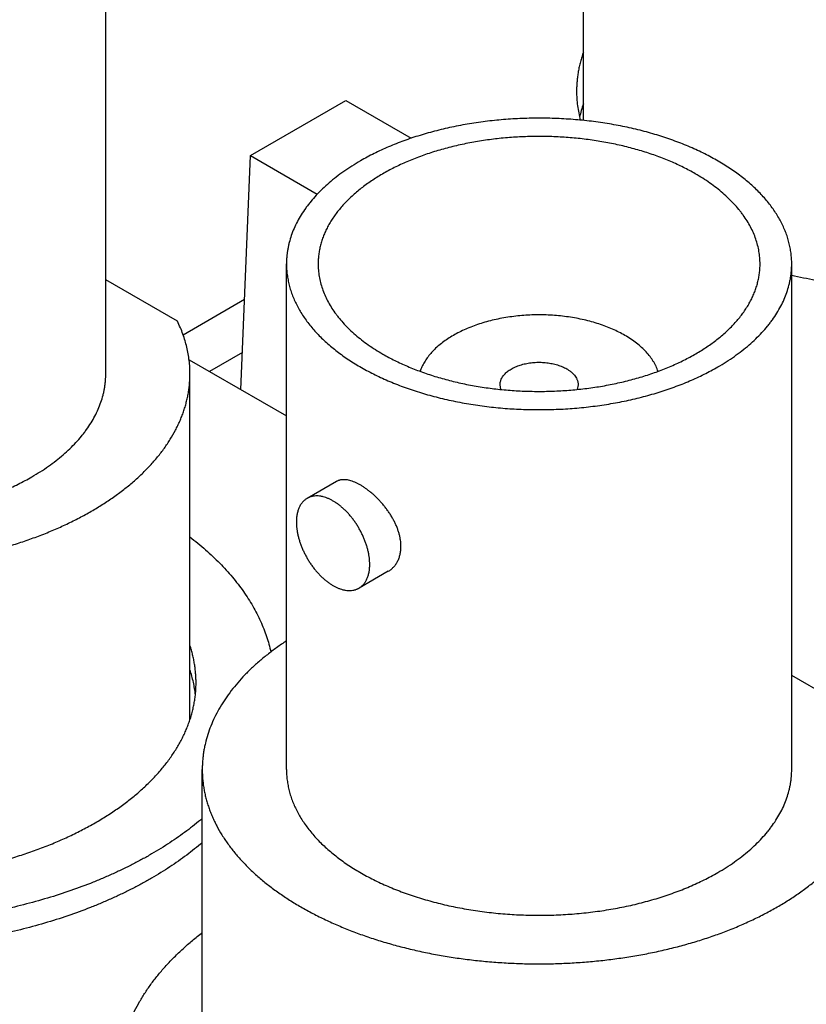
# Model space of a CAD drawing. Header units: inches. Extents: x 0 to 34, y 0 to 22.
# Tile 39 of 80: x 27.782 to 28.074, y 19.139 to 19.504. Entities that reach past the tile are written whole.
import ezdxf

# ---------------------------------------------------------------- set-up
doc = ezdxf.new("R2010")
doc.units = ezdxf.units.IN
doc.header["$LTSCALE"] = 1.87
doc.header["$MEASUREMENT"] = 0
doc.layers.get('0').update_dxf_attribs({"linetype": 'CONTINUOUS'})

msp = doc.modelspace()

# ---------------------------------------------------------------- linework, layer by layer
at = {"color": 7, "linetype": 'CONTINUOUS'}
for p, q in [((27.9910787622, 19.466859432), (27.9910787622, 19.6013931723)), ((27.8138489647, 19.3727594), (27.8138489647, 19.5605475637)), ((27.8675306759, 19.4538062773), (27.9028860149, 19.4742200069)), ((27.9028860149, 19.4742200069), (27.9271266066, 19.4602237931)), ((27.8640271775, 19.3668329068), (27.8675306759, 19.4538062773)), ((27.8675306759, 19.4538062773), (27.8923483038, 19.4394768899)), ((27.8809074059, 19.2257805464), (27.8809074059, 19.4135687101)), ((28.0684074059, 19.2257805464), (28.0684074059, 19.4135687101)), ((27.8404402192, 19.3922797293), (27.8138489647, 19.4076331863)), ((27.8653757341, 19.4003104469), (27.8425872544, 19.3871526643)), ((27.8645844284, 19.3806665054), (27.852326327, 19.3735888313)), ((27.8447741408, 19.3779493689), (27.8809074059, 19.3570864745)), ((27.8450989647, 19.2442899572), (27.8450989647, 19.3727594)), ((27.9604682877, 19.3669385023), (27.9601574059, 19.3686628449)), ((27.9891574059, 19.3686628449), (27.9888466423, 19.3669388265)), ((27.8994432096, 19.332766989), (27.8885760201, 19.32649241)), ((27.9186941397, 19.299425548), (27.9078269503, 19.293150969)), ((28.0949986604, 19.2453008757), (28.0684074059, 19.2606543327)), ((27.8496574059, 19.1144558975), (27.8496574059, 19.2257805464))]:
    msp.add_line(p, q, dxfattribs=at)
msp.add_arc((28.0345029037, 19.457871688), 0.0459897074, 160.7751907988, 167.1506418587, dxfattribs=at)
for points, knots in [([(27.9910778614, 19.492202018), (27.990871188, 19.491608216), (27.9904829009, 19.4904170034), (27.9899752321, 19.4886147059), (27.9895451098, 19.486805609), (27.9891928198, 19.4849908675), (27.9889185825, 19.4831715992), (27.9887225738, 19.4813489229), (27.9886049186, 19.4795240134), (27.9885787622, 19.4783063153), (27.9885787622, 19.4776979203)], [0, 0, 0, 0, 0.1275660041, 0.2541214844, 0.3797996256, 0.5047385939, 0.6290808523, 0.7529723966, 0.8765619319, 1, 1, 1, 1]), ([(27.9885787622, 19.4776979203), (27.9885787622, 19.4768006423), (27.9886357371, 19.4750031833), (27.9888918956, 19.4723122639), (27.989318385, 19.4696286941), (27.9897140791, 19.4678550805), (27.98993935, 19.4669718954)], [0, 0, 0, 0, 0.2483591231, 0.4973798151, 0.7477148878, 1, 1, 1, 1]), ([(28.0684074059, 19.4135687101), (28.0684074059, 19.4142331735), (28.0683649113, 19.4155642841), (28.0681738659, 19.4175569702), (28.0678557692, 19.4195442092), (28.0674110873, 19.4215231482), (28.066840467, 19.4234910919), (28.0661447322, 19.4254453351), (28.0653248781, 19.4273832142), (28.0643820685, 19.4293020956), (28.0633176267, 19.4311993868), (28.0621330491, 19.4330725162), (28.0608299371, 19.434919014), (28.0589171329, 19.437367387), (28.0567894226, 19.439726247), (28.0544708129, 19.4419891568), (28.0526051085, 19.4436659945), (28.05063397, 19.4453018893), (28.0485599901, 19.4468947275), (28.0463859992, 19.4484423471), (28.0441149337, 19.4499426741), (28.0417498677, 19.4513936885), (28.0392939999, 19.4527934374), (28.0367506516, 19.4541400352), (28.0341232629, 19.4554316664), (28.031415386, 19.4566665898), (28.0286306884, 19.4578431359), (28.0257729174, 19.4589597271), (28.0218452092, 19.4603755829), (28.0167762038, 19.4619830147), (28.0105050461, 19.4636381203), (28.0040403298, 19.4650228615), (27.9974170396, 19.46612975), (27.9906708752, 19.4669528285), (27.9838382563, 19.4674876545), (27.9769560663, 19.467731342), (27.9700614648, 19.4676825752), (27.9631916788, 19.4673416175), (27.9563837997, 19.4667103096), (27.9496745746, 19.4657920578), (27.9431002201, 19.4645918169), (27.9366961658, 19.4631160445), (27.9304970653, 19.4613727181), (27.9254963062, 19.4596935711), (27.9216287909, 19.4582220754), (27.9188193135, 19.4570653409), (27.9160853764, 19.4558496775), (27.9125763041, 19.454167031), (27.9100224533, 19.4528007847), (27.9083661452, 19.4518444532)], [0, 0, 0, 0, 0.0106525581, 0.0213338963, 0.0320724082, 0.0428957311, 0.053830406, 0.0649015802, 0.0761327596, 0.0875456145, 0.0991598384, 0.1109930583, 0.1230607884, 0.1353764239, 0.160788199, 0.1739072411, 0.187307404, 0.2009922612, 0.2149636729, 0.2292218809, 0.2437656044, 0.2585921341, 0.2736974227, 0.2890761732, 0.3047219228, 0.3206271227, 0.3367832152, 0.3531807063, 0.3698092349, 0.4037113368, 0.4383945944, 0.4737512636, 0.5096654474, 0.5460147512, 0.5826718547, 0.6195060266, 0.6563845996, 0.693174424, 0.7297433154, 0.7659615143, 0.8017031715, 0.8368478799, 0.8712822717, 0.9049017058, 0.9213774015, 0.9376150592, 0.9536048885, 0.9693380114, 1, 1, 1, 1]), ([(28.032640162, 19.4470472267), (28.0311914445, 19.447883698), (28.0289576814, 19.4490787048), (28.0258883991, 19.4505504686), (28.0226758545, 19.451978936), (28.0184968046, 19.4536305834), (28.0132830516, 19.4553812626), (28.0078608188, 19.4569061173), (28.0022594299, 19.4581969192), (27.9965090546, 19.4592467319), (27.9906407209, 19.4600498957), (27.9846860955, 19.4606020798), (27.9786773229, 19.4609003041), (27.9726468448, 19.4609429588), (27.9666272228, 19.4607298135), (27.9606509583, 19.4602620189), (27.954750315, 19.4595421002), (27.9489571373, 19.4585739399), (27.9433026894, 19.4573627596), (27.9378174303, 19.4559150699), (27.9325310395, 19.4542386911), (27.9282843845, 19.4526471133), (27.9250131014, 19.4512649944), (27.9226446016, 19.4501848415), (27.920346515, 19.4490550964), (27.9181219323, 19.4478772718), (27.9159738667, 19.4466529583), (27.9139052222, 19.4453838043), (27.9119187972, 19.4440715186), (27.910017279, 19.4427178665), (27.9082032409, 19.441324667), (27.9064791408, 19.4398937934), (27.9048473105, 19.4384271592), (27.9033099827, 19.4369267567), (27.9018691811, 19.4353945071), (27.900098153, 19.433333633), (27.8985043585, 19.4311957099), (27.8971092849, 19.4289897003), (27.89617823, 19.4273301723), (27.8953535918, 19.4256517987), (27.8946364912, 19.4239567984), (27.8940279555, 19.4222474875), (27.8935288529, 19.4205261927), (27.8931399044, 19.4187952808), (27.8928616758, 19.417057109), (27.8926945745, 19.4153141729), (27.892657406, 19.4141498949), (27.892657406, 19.4135687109)], [0, 0, 0, 0, 0.0306621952, 0.0463954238, 0.0623853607, 0.0950959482, 0.1287156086, 0.1631502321, 0.1982951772, 0.234037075, 0.2702555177, 0.3068246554, 0.3436147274, 0.3804935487, 0.4173279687, 0.4539853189, 0.4903348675, 0.5262492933, 0.5616062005, 0.5962896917, 0.630192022, 0.6632153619, 0.6793715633, 0.6952768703, 0.7109227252, 0.7263015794, 0.7414069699, 0.7562335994, 0.7707774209, 0.7850357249, 0.7990072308, 0.8126921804, 0.8260924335, 0.839211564, 0.8520549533, 0.8646298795, 0.8890061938, 0.9008394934, 0.9124537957, 0.9238667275, 0.9350979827, 0.9461692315, 0.95710398, 0.9679273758, 0.97866596, 0.9893473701, 1, 1, 1, 1]), ([(27.9083661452, 19.4518444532), (27.9072949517, 19.4512259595), (27.9052050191, 19.4499600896), (27.902197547, 19.4479496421), (27.8993641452, 19.4458562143), (27.8967117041, 19.4436848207), (27.8942465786, 19.4414405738), (27.8919747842, 19.4391288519), (27.8902352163, 19.4371368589), (27.8889480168, 19.4355149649), (27.8877466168, 19.4338974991), (27.886371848, 19.4318436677), (27.8849237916, 19.4293178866), (27.8836919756, 19.4267532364), (27.8826796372, 19.4241560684), (27.8820187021, 19.4219616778), (27.8816039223, 19.4201993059), (27.8813499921, 19.418878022), (27.8811523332, 19.4175535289), (27.8810110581, 19.4162265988), (27.8809262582, 19.4148980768), (27.880907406, 19.4140116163), (27.880907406, 19.4135687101)], [0, 0, 0, 0, 0.0752301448, 0.1485533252, 0.2199472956, 0.2894073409, 0.3569477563, 0.4226033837, 0.4864310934, 0.517687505, 0.5485190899, 0.608956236, 0.6678804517, 0.7254470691, 0.7818361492, 0.8372508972, 0.8646678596, 0.8919266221, 0.9190576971, 0.946092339, 0.9730623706, 1, 1, 1, 1]), ([(28.0566574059, 19.4135687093), (28.056657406, 19.4143437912), (28.0565911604, 19.4158984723), (28.0562935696, 19.4182221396), (28.0557985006, 19.4205343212), (28.0551073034, 19.422829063), (28.0542218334, 19.4251007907), (28.0531444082, 19.4273439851), (28.0518778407, 19.4295532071), (28.0506753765, 19.4313496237), (28.0496245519, 19.4327643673), (28.0484986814, 19.4341829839), (28.0469771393, 19.4359253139), (28.0449900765, 19.4379473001), (28.0428339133, 19.439910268), (28.0405139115, 19.4418095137), (28.0380356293, 19.4436405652), (28.0354050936, 19.4453990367), (28.0335770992, 19.4465062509), (28.032640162, 19.4470472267)], [0, 0, 0, 0, 0.0538974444, 0.1080531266, 0.1627191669, 0.2181358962, 0.2745269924, 0.3320956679, 0.3910219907, 0.4514612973, 0.4822939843, 0.5135515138, 0.5773815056, 0.6430394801, 0.7105823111, 0.7800448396, 0.8514413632, 0.924767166, 1, 1, 1, 1]), ([(28.0684054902, 19.409420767), (28.0713094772, 19.4087447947), (28.0771943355, 19.4075195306), (28.0861513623, 19.4060705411), (28.0952675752, 19.4050020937), (28.1044943, 19.404319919), (28.11378259, 19.4040276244), (28.1230830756, 19.4041267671), (28.1323463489, 19.4046168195), (28.1415231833, 19.4054951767), (28.1505648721, 19.4067571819), (28.1594232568, 19.4083961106), (28.1666491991, 19.4100770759), (28.1722969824, 19.4116053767), (28.1764371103, 19.4128340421), (28.1804968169, 19.4141491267), (28.1844707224, 19.4155488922), (28.1883535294, 19.4170314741), (28.192140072, 19.4185949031), (28.195825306, 19.4202370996), (28.1994043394, 19.4219558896), (28.2028723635, 19.4237489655), (28.2051274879, 19.4250035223), (28.2062348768, 19.4256429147)], [0, 0, 0, 0, 0.0630906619, 0.127140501, 0.1919339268, 0.2572470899, 0.3228504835, 0.3885114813, 0.4539968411, 0.5190752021, 0.5835196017, 0.6471100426, 0.7096361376, 0.7404398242, 0.7709043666, 0.8010074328, 0.83072784, 0.860045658, 0.8889423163, 0.9174007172, 0.945405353, 0.9729424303, 1, 1, 1, 1]), ([(27.880907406, 19.4135687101), (27.880907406, 19.4129042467), (27.8809499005, 19.4115731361), (27.881140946, 19.40958045), (27.8814590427, 19.407593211), (27.8819037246, 19.4056142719), (27.8824743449, 19.4036463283), (27.8831700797, 19.4016920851), (27.8839899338, 19.399754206), (27.8849327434, 19.3978353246), (27.8859971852, 19.3959380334), (27.8871817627, 19.394064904), (27.8884848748, 19.3922184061), (27.890397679, 19.3897700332), (27.8925253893, 19.3874111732), (27.8948439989, 19.3851482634), (27.8967097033, 19.3834714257), (27.8986808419, 19.3818355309), (27.9007548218, 19.3802426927), (27.9029288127, 19.3786950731), (27.9051998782, 19.3771947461), (27.9075649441, 19.3757437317), (27.910020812, 19.3743439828), (27.9125641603, 19.372997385), (27.9151915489, 19.3717057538), (27.9178994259, 19.3704708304), (27.9206841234, 19.3692942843), (27.9235418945, 19.3681776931), (27.9274696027, 19.3667618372), (27.9325386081, 19.3651544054), (27.9388097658, 19.3634992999), (27.9452744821, 19.3621145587), (27.9518977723, 19.3610076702), (27.9586439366, 19.3601845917), (27.9654765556, 19.3596497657), (27.9723587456, 19.3594060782), (27.979253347, 19.3594548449), (27.986123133, 19.3597958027), (27.9929310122, 19.3604271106), (27.9996402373, 19.3613453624), (28.0062145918, 19.3625456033), (28.0126186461, 19.3640213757), (28.0188177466, 19.3657647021), (28.0238185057, 19.3674438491), (28.027686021, 19.3689153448), (28.0304954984, 19.3700720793), (28.0332294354, 19.3712877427), (28.0367385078, 19.3729703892), (28.0392923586, 19.3743366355), (28.0409486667, 19.375292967)], [0, 0, 0, 0, 0.0106525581, 0.0213338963, 0.0320724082, 0.0428957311, 0.053830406, 0.0649015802, 0.0761327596, 0.0875456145, 0.0991598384, 0.1109930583, 0.1230607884, 0.1353764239, 0.160788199, 0.1739072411, 0.187307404, 0.2009922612, 0.2149636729, 0.2292218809, 0.2437656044, 0.2585921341, 0.2736974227, 0.2890761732, 0.3047219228, 0.3206271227, 0.3367832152, 0.3531807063, 0.3698092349, 0.4037113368, 0.4383945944, 0.4737512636, 0.5096654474, 0.5460147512, 0.5826718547, 0.6195060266, 0.6563845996, 0.693174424, 0.7297433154, 0.7659615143, 0.8017031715, 0.8368478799, 0.8712822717, 0.9049017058, 0.9213774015, 0.9376150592, 0.9536048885, 0.9693380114, 1, 1, 1, 1]), ([(27.892657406, 19.4135687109), (27.8926574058, 19.412793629), (27.8927236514, 19.4112389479), (27.8930212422, 19.4089152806), (27.8935163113, 19.406603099), (27.8942075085, 19.4043083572), (27.8950929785, 19.4020366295), (27.8961704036, 19.3997934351), (27.8974369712, 19.3975842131), (27.8986394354, 19.3957877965), (27.89969026, 19.3943730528), (27.9008161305, 19.3929544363), (27.9023376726, 19.3912121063), (27.9043247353, 19.3891901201), (27.9064808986, 19.3872271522), (27.9088009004, 19.3853279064), (27.9112791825, 19.3834968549), (27.9139097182, 19.3817383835), (27.9157377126, 19.3806311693), (27.9166746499, 19.3800901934)], [0, 0, 0, 0, 0.0538974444, 0.1080531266, 0.1627191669, 0.2181358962, 0.2745269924, 0.3320956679, 0.3910219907, 0.4514612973, 0.4822939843, 0.5135515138, 0.5773815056, 0.6430394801, 0.7105823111, 0.7800448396, 0.8514413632, 0.924767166, 1, 1, 1, 1]), ([(27.9166746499, 19.3800901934), (27.9181233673, 19.3792537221), (27.9203571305, 19.3780587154), (27.9234264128, 19.3765869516), (27.9266389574, 19.3751584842), (27.9308180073, 19.3735068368), (27.9360317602, 19.3717561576), (27.941453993, 19.3702313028), (27.947055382, 19.3689405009), (27.9528057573, 19.3678906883), (27.9586740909, 19.3670875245), (27.9646287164, 19.3665353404), (27.970637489, 19.3662371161), (27.9766679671, 19.3661944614), (27.9826875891, 19.3664076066), (27.9886638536, 19.3668754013), (27.9945644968, 19.36759532), (28.0003576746, 19.3685634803), (28.0060121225, 19.3697746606), (28.0114973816, 19.3712223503), (28.0167837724, 19.3728987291), (28.0210304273, 19.3744903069), (28.0243017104, 19.3758724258), (28.0266702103, 19.3769525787), (28.0289682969, 19.3780823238), (28.0311928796, 19.3792601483), (28.0333409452, 19.3804844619), (28.0354095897, 19.3817536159), (28.0373960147, 19.3830659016), (28.0392975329, 19.3844195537), (28.041111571, 19.3858127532), (28.0428356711, 19.3872436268), (28.0444675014, 19.388710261), (28.0460048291, 19.3902106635), (28.0474456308, 19.3917429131), (28.0492166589, 19.3938037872), (28.0508104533, 19.3959417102), (28.0522055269, 19.3981477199), (28.0531365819, 19.3998072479), (28.05396122, 19.4014856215), (28.0546783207, 19.4031806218), (28.0552868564, 19.4048899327), (28.055785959, 19.4066112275), (28.0561749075, 19.4083421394), (28.0564531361, 19.4100803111), (28.0566202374, 19.4118232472), (28.0566574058, 19.4129875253), (28.0566574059, 19.4135687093)], [0, 0, 0, 0, 0.0306621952, 0.0463954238, 0.0623853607, 0.0950959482, 0.1287156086, 0.1631502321, 0.1982951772, 0.234037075, 0.2702555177, 0.3068246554, 0.3436147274, 0.3804935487, 0.4173279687, 0.4539853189, 0.4903348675, 0.5262492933, 0.5616062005, 0.5962896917, 0.630192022, 0.6632153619, 0.6793715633, 0.6952768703, 0.7109227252, 0.7263015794, 0.7414069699, 0.7562335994, 0.7707774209, 0.7850357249, 0.7990072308, 0.8126921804, 0.8260924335, 0.839211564, 0.8520549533, 0.8646298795, 0.8890061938, 0.9008394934, 0.9124537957, 0.9238667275, 0.9350979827, 0.9461692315, 0.95710398, 0.9679273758, 0.97866596, 0.9893473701, 1, 1, 1, 1]), ([(28.0409486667, 19.375292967), (28.0420198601, 19.3759114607), (28.0441097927, 19.3771773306), (28.0471172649, 19.379187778), (28.0499506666, 19.3812812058), (28.0526031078, 19.3834525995), (28.0550682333, 19.3856968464), (28.0573400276, 19.3880085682), (28.0590795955, 19.3900005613), (28.060366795, 19.3916224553), (28.0615681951, 19.393239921), (28.0629429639, 19.3952937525), (28.0643910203, 19.3978195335), (28.0656228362, 19.4003841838), (28.0666351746, 19.4029813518), (28.0672961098, 19.4051757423), (28.0677108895, 19.4069381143), (28.0679648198, 19.4082593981), (28.0681624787, 19.4095838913), (28.0683037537, 19.4109108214), (28.0683885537, 19.4122393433), (28.0684074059, 19.4131258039), (28.0684074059, 19.4135687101)], [0, 0, 0, 0, 0.0752301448, 0.1485533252, 0.2199472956, 0.2894073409, 0.3569477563, 0.4226033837, 0.4864310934, 0.517687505, 0.5485190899, 0.608956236, 0.6678804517, 0.7254470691, 0.7818361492, 0.8372508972, 0.8646678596, 0.8919266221, 0.9190576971, 0.946092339, 0.9730623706, 1, 1, 1, 1]), ([(28.0064772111, 19.3870352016), (28.0057487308, 19.3874558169), (28.0042428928, 19.3882666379), (28.0018864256, 19.3893737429), (27.9994061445, 19.3903865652), (27.9968134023, 19.3913004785), (27.9941199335, 19.39211137), (27.9913379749, 19.3928155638), (27.9884801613, 19.3934098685), (27.9855594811, 19.3938915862), (27.9825892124, 19.3942585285), (27.9795828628, 19.3945090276), (27.9765541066, 19.3946419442), (27.9735167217, 19.3946566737), (27.9704845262, 19.3945531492), (27.9674713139, 19.3943318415), (27.9644907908, 19.3939937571), (27.961556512, 19.393540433), (27.9586818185, 19.3929739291), (27.9558797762, 19.3922968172), (27.9531631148, 19.3915121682), (27.9505441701, 19.3906235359), (27.9480348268, 19.3896349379), (27.9456464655, 19.3885508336), (27.9433899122, 19.3873760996), (27.9412753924, 19.386116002), (27.9393124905, 19.3847761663), (27.9375101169, 19.3833625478), (27.9358764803, 19.3818813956), (27.9344190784, 19.3803392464), (27.9331446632, 19.3787428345), (27.9320593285, 19.3770993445), (27.9313110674, 19.3756855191), (27.9308152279, 19.3745407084), (27.9306011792, 19.3739644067), (27.9305028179, 19.3736755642)], [0, 0, 0, 0, 0.0297897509, 0.0605281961, 0.0921620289, 0.1246266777, 0.1578478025, 0.1917426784, 0.2262214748, 0.2611884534, 0.2965431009, 0.332181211, 0.3679959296, 0.4038787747, 0.4397206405, 0.4754127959, 0.510847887, 0.5459209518, 0.5805304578, 0.6145793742, 0.6479762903, 0.6806365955, 0.7124837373, 0.7434505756, 0.7734808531, 0.8025308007, 0.8305708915, 0.8575877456, 0.8835861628, 0.9085912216, 0.9326503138, 0.9558348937, 0.9782416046, 0.989194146, 1, 1, 1, 1]), ([(27.8450989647, 19.372759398), (27.8450989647, 19.3735832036), (27.8450499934, 19.3752331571), (27.8448298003, 19.37770383), (27.8444631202, 19.3801686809), (27.8439504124, 19.3826246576), (27.8432923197, 19.3850688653), (27.8424896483, 19.3874984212), (27.8415434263, 19.3899103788), (27.8408230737, 19.3914928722), (27.8404402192, 19.3922797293)], [0, 0, 0, 0, 0.1221033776, 0.2444921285, 0.3674483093, 0.4912474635, 0.6161556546, 0.7424268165, 0.870300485, 1, 1, 1, 1]), ([(28.0188126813, 19.3736735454), (28.0187050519, 19.3739897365), (28.0184690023, 19.3746205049), (28.0180574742, 19.3755518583), (28.0175866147, 19.3764737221), (28.0168738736, 19.377700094), (28.0158325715, 19.3792039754), (28.0143708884, 19.3809318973), (28.0126932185, 19.3825917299), (28.0108089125, 19.384174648), (28.0087283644, 19.3856723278), (28.0072464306, 19.3865910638), (28.0064772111, 19.3870352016)], [0, 0, 0, 0, 0.0539577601, 0.1087254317, 0.1644064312, 0.2210943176, 0.3377767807, 0.4593559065, 0.5862105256, 0.7185662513, 0.856509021, 1, 1, 1, 1]), ([(27.9601574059, 19.3686628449), (27.9601574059, 19.3688685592), (27.9601839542, 19.369282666), (27.9603029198, 19.3698986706), (27.9605002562, 19.3705075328), (27.9607746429, 19.3711057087), (27.9611243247, 19.3716899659), (27.9614731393, 19.3721578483), (27.9617863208, 19.3725222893), (27.9621296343, 19.3728873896), (27.9626027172, 19.3733291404), (27.963229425, 19.3738281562), (27.9639177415, 19.374299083), (27.9646639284, 19.3747394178), (27.9654639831, 19.3751468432), (27.9663136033, 19.3755191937), (27.9672082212, 19.3758544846), (27.9681430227, 19.3761509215), (27.9691129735, 19.3764069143), (27.9701128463, 19.3766210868), (27.9711372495, 19.3767922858), (27.972180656, 19.3769195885), (27.9732374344, 19.3770023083), (27.9743018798, 19.3770399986), (27.9753682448, 19.377032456), (27.9764307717, 19.3769797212), (27.9774837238, 19.3768820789), (27.978521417, 19.376740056), (27.9795382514, 19.3765544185), (27.9805287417, 19.3763261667), (27.9814875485, 19.3760565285), (27.9824095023, 19.3757469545), (27.9832896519, 19.375399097), (27.9841232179, 19.3750148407), (27.9846542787, 19.3747307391), (27.9849104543, 19.3745828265)], [0, 0, 0, 0, 0.021324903, 0.0428781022, 0.0648759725, 0.0875128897, 0.1109541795, 0.1353323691, 0.1479082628, 0.1607526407, 0.1872684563, 0.2149220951, 0.2437220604, 0.2736524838, 0.3046760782, 0.3367368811, 0.3697627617, 0.4036677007, 0.4383538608, 0.4737134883, 0.5096306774, 0.5459830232, 0.5826431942, 0.6194804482, 0.6563621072, 0.6931550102, 0.7297269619, 0.7659481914, 0.8016928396, 0.8368404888, 0.8712777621, 0.9049000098, 0.9376131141, 0.9693354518, 1, 1, 1, 1]), ([(27.9849104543, 19.3745828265), (27.9852375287, 19.3743939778), (27.9858599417, 19.3739994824), (27.9867108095, 19.3733407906), (27.9874467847, 19.3726362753), (27.9880604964, 19.3718924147), (27.9884697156, 19.3712371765), (27.9887267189, 19.3707020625), (27.9888833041, 19.3703003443), (27.9890055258, 19.3698945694), (27.9890930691, 19.3694857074), (27.9891456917, 19.3690748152), (27.9891574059, 19.368799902), (27.9891574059, 19.3686628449)], [0, 0, 0, 0, 0.1485620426, 0.2894159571, 0.4226015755, 0.5484871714, 0.667813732, 0.7253981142, 0.781804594, 0.8372364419, 0.8919173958, 0.9460878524, 1, 1, 1, 1]), ([(27.5950989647, 19.3727593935), (27.5950989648, 19.372168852), (27.5951241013, 19.3709869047), (27.5952371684, 19.3692155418), (27.5954255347, 19.3674463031), (27.5956890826, 19.365680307), (27.5960276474, 19.3639186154), (27.596441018, 19.3621623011), (27.5969289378, 19.3604124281), (27.5974911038, 19.3586700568), (27.598127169, 19.3569362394), (27.5988367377, 19.3552120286), (27.5996193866, 19.3534984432), (27.6007663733, 19.3512159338), (27.6023849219, 19.3483927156), (27.604217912, 19.3456543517), (27.6058197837, 19.3434977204), (27.6075360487, 19.3413351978), (27.6098554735, 19.3386792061), (27.6128845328, 19.3355969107), (27.6161713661, 19.3326045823), (27.6197079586, 19.3297093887), (27.6234858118, 19.3269181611), (27.6274958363, 19.3242375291), (27.6317284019, 19.3216738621), (27.636173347, 19.3192332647), (27.6408200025, 19.3169215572), (27.6456572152, 19.3147442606), (27.6506733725, 19.3127065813), (27.6558564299, 19.3108133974), (27.6611939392, 19.3090692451), (27.6666730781, 19.3074783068), (27.6722806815, 19.3060444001), (27.6780032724, 19.3047709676), (27.6838270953, 19.3036610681), (27.689738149, 19.3027173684), (27.6957222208, 19.3019421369), (27.7017649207, 19.3013372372), (27.7078517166, 19.300904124), (27.7139679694, 19.3006438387), (27.7200989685, 19.3005570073), (27.7262299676, 19.3006438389), (27.7323462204, 19.3009041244), (27.7384330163, 19.3013372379), (27.7444757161, 19.3019421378), (27.7504597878, 19.3027173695), (27.7563708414, 19.3036610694), (27.7621946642, 19.3047709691), (27.767917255, 19.3060444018), (27.7735248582, 19.3074783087), (27.779003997, 19.3090692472), (27.7843415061, 19.3108133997), (27.7895245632, 19.3127065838), (27.7945407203, 19.3147442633), (27.7993779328, 19.31692156), (27.8040245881, 19.3192332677), (27.8084695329, 19.3216738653), (27.8127020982, 19.3242375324), (27.8167121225, 19.3269181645), (27.8204899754, 19.3297093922), (27.8240265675, 19.3326045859), (27.8273134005, 19.3355969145), (27.8303424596, 19.33867921), (27.832661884, 19.3413352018), (27.8343781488, 19.3434977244), (27.8359800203, 19.3456543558), (27.8378130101, 19.3483927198), (27.8394315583, 19.351215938), (27.8405785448, 19.3534984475), (27.8413611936, 19.3552120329), (27.8420707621, 19.3569362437), (27.8427068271, 19.3586700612), (27.8432689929, 19.3604124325), (27.8437569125, 19.3621623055), (27.844170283, 19.3639186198), (27.8445088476, 19.3656803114), (27.8447723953, 19.3674463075), (27.8449607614, 19.3692155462), (27.8450738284, 19.3709869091), (27.8450989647, 19.3721688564), (27.8450989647, 19.372759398)], [0, 0, 0, 0, 0.005619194, 0.0112451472, 0.016884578, 0.0225441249, 0.0282303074, 0.0339494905, 0.0397078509, 0.0455113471, 0.0513656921, 0.0572763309, 0.0632484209, 0.0692868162, 0.081578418, 0.0941856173, 0.1006170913, 0.1071371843, 0.1204516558, 0.1341474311, 0.1482363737, 0.1627257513, 0.177618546, 0.1929137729, 0.2086067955, 0.2246896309, 0.2411512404, 0.2579778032, 0.2751529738, 0.292658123, 0.3104725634, 0.3285737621, 0.3469375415, 0.3655382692, 0.3843490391, 0.403341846, 0.4224877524, 0.4417570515, 0.4611194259, 0.4805441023, 0.5000000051, 0.5194559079, 0.5388805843, 0.5582429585, 0.5775122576, 0.5966581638, 0.6156509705, 0.6344617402, 0.6530624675, 0.6714262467, 0.689527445, 0.707341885, 0.7248470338, 0.742022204, 0.7588487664, 0.7753103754, 0.7913932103, 0.8070862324, 0.8223814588, 0.837274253, 0.8517636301, 0.8658525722, 0.879548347, 0.8928628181, 0.8993829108, 0.9058143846, 0.9184215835, 0.9307131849, 0.9367515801, 0.9427236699, 0.9486343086, 0.9544886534, 0.9602921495, 0.9660505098, 0.9717696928, 0.9774558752, 0.983115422, 0.9887548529, 0.994380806, 1, 1, 1, 1]), ([(27.6263489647, 19.3727594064), (27.6263489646, 19.372094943), (27.6263914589, 19.3707638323), (27.626582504, 19.3687711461), (27.6269006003, 19.366783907), (27.6273452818, 19.3648049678), (27.6279159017, 19.3628370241), (27.6286116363, 19.3608827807), (27.62943149, 19.3589449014), (27.6303742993, 19.3570260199), (27.6314387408, 19.3551287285), (27.6326233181, 19.353255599), (27.6339264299, 19.351409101), (27.6358392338, 19.3489607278), (27.6379669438, 19.3466018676), (27.6402855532, 19.3443389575), (27.6421512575, 19.3426621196), (27.6441223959, 19.3410262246), (27.6461963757, 19.3394333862), (27.6483703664, 19.3378857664), (27.6506414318, 19.3363854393), (27.6530064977, 19.3349344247), (27.6554623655, 19.3335346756), (27.6580057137, 19.3321880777), (27.6606331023, 19.3308964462), (27.6633409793, 19.3296615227), (27.6661256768, 19.3284849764), (27.6689834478, 19.327368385), (27.6729111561, 19.325952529), (27.6779801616, 19.3243450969), (27.6842513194, 19.322689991), (27.6907160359, 19.3213052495), (27.6973393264, 19.3201983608), (27.704085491, 19.319375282), (27.7109181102, 19.3188404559), (27.7178003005, 19.3185967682), (27.7246949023, 19.3186455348), (27.7315646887, 19.3189864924), (27.7383725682, 19.3196178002), (27.7450817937, 19.320536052), (27.7516561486, 19.3217362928), (27.7580602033, 19.3232120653), (27.7642593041, 19.3249553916), (27.7692600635, 19.3266345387), (27.7731275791, 19.3281060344), (27.7759370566, 19.329262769), (27.7786709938, 19.3304784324), (27.7821800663, 19.332161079), (27.7847339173, 19.3335273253), (27.7863902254, 19.3344836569)], [0, 0, 0, 0, 0.0106525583, 0.0213338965, 0.0320724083, 0.0428957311, 0.0538304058, 0.0649015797, 0.0761327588, 0.0875456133, 0.0991598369, 0.1109930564, 0.123060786, 0.135376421, 0.1607881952, 0.1739072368, 0.1873073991, 0.2009922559, 0.2149636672, 0.2292218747, 0.2437655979, 0.2585921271, 0.2736974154, 0.2890761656, 0.3047219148, 0.3206271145, 0.3367832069, 0.3531806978, 0.3698092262, 0.4037113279, 0.4383945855, 0.4737512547, 0.5096654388, 0.5460147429, 0.5826718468, 0.6195060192, 0.6563845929, 0.6931744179, 0.72974331, 0.7659615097, 0.8017031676, 0.8368478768, 0.8712822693, 0.9049017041, 0.9213774, 0.9376150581, 0.9536048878, 0.9693380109, 1, 1, 1, 1]), ([(27.7863902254, 19.3344836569), (27.7874614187, 19.3351021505), (27.789551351, 19.3363680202), (27.7925588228, 19.3383784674), (27.7953922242, 19.3404718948), (27.798044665, 19.3426432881), (27.8005097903, 19.3448875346), (27.8027815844, 19.3471992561), (27.8045211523, 19.3491912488), (27.8058083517, 19.3508131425), (27.8070097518, 19.3524306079), (27.8083845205, 19.3544844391), (27.809832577, 19.3570102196), (27.8110643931, 19.3595748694), (27.8120767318, 19.362172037), (27.8127376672, 19.3643664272), (27.8131524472, 19.3661287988), (27.8134063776, 19.3674500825), (27.8136040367, 19.3687745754), (27.813745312, 19.3701015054), (27.8138301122, 19.3714300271), (27.8138489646, 19.3723164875), (27.8138489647, 19.3727593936)], [0, 0, 0, 0, 0.0752301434, 0.1485533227, 0.2199472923, 0.2894073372, 0.3569477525, 0.4226033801, 0.4864310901, 0.5176875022, 0.5485190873, 0.6089562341, 0.6678804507, 0.725447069, 0.7818361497, 0.8372508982, 0.8646678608, 0.8919266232, 0.9190576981, 0.9460923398, 0.9730623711, 1, 1, 1, 1]), ([(27.9233904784, 19.3086469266), (27.9233904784, 19.3090392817), (27.9233592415, 19.3098355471), (27.923223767, 19.3110395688), (27.9230003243, 19.3122639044), (27.9226909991, 19.3135019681), (27.922298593, 19.3147474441), (27.9218265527, 19.315994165), (27.9212788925, 19.3172361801), (27.9206601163, 19.3184677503), (27.9199751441, 19.3196833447), (27.9192292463, 19.3208776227), (27.9184279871, 19.3220454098), (27.9175771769, 19.3231816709), (27.916682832, 19.3242814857), (27.9157511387, 19.3253400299), (27.9147884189, 19.326352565), (27.913801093, 19.3273144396), (27.9127956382, 19.3282211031), (27.9117785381, 19.3290681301), (27.9107562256, 19.3298512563), (27.9097350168, 19.3305664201), (27.9087210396, 19.3312098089), (27.9077201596, 19.3317779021), (27.9067379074, 19.3322675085), (27.9057794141, 19.3326757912), (27.9048493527, 19.3330002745), (27.9039519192, 19.333238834), (27.9030907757, 19.3333896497), (27.9022692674, 19.3334511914), (27.9016117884, 19.3334266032), (27.9011113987, 19.3333597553), (27.9007525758, 19.3332874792), (27.9004058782, 19.3331924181), (27.9000715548, 19.3330745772), (27.8997498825, 19.3329340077), (27.8995437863, 19.3328250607), (27.8994432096, 19.332766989)], [0, 0, 0, 0, 0.0311596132, 0.0632146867, 0.0961478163, 0.1299246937, 0.1644949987, 0.1997935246, 0.2357413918, 0.2722472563, 0.3092084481, 0.3465120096, 0.3840356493, 0.4216486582, 0.4592128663, 0.4965837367, 0.5336116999, 0.570143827, 0.6060259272, 0.6411051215, 0.6752329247, 0.7082688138, 0.740084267, 0.7705672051, 0.7996268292, 0.8271988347, 0.8532510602, 0.8777896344, 0.9008655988, 0.9225817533, 0.9430988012, 0.9529798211, 0.9626495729, 0.9721450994, 0.9815065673, 0.9907766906, 1, 1, 1, 1]), ([(27.9118132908, 19.3019624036), (27.9118132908, 19.3023551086), (27.9117873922, 19.3031542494), (27.9116758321, 19.3043676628), (27.9114915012, 19.3056104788), (27.9112354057, 19.3068759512), (27.9109089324, 19.3081572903), (27.9105138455, 19.3094475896), (27.9100522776, 19.3107398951), (27.9095267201, 19.3120272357), (27.9089400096, 19.3133026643), (27.908295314, 19.3145592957), (27.9075961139, 19.315790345), (27.9068461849, 19.316989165), (27.9060495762, 19.3181492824), (27.9052105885, 19.3192644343), (27.9043337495, 19.3203286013), (27.9034237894, 19.3213360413), (27.902485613, 19.3222813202), (27.9015242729, 19.3231593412), (27.9005449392, 19.3239653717), (27.8995528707, 19.3246950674), (27.8985533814, 19.3253444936), (27.8975518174, 19.3259101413), (27.8965534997, 19.3263889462), (27.8955637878, 19.326778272), (27.8947418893, 19.3270289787), (27.8940942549, 19.3271813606), (27.8934673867, 19.3272995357), (27.8926979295, 19.3273900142), (27.8917941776, 19.3274042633), (27.891063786, 19.3273357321), (27.890501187, 19.3272324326), (27.8900926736, 19.327131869), (27.8896951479, 19.3270077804), (27.8893091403, 19.3268603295), (27.8889352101, 19.3266897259), (27.8886941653, 19.3265606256), (27.8885760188, 19.3264924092)], [0, 0, 0, 0, 0.030662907, 0.0623837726, 0.0950955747, 0.1287166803, 0.1631529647, 0.1982997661, 0.234043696, 0.270264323, 0.3068357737, 0.3436282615, 0.3805095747, 0.4173465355, 0.454006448, 0.490358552, 0.5262754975, 0.5616348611, 0.5963207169, 0.6302252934, 0.6632507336, 0.6953109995, 0.7263339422, 0.7562635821, 0.7850626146, 0.8127151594, 0.839229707, 0.8520733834, 0.8646485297, 0.8890250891, 0.9124645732, 0.9350995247, 0.9461705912, 0.9571051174, 0.9679282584, 0.9786665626, 0.9893476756, 1, 1, 1, 1]), ([(27.8885760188, 19.3264924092), (27.8884184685, 19.3264014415), (27.8881102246, 19.3262055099), (27.8876728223, 19.3258722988), (27.8872609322, 19.3255002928), (27.8868756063, 19.3250904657), (27.8865177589, 19.3246438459), (27.8861882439, 19.324161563), (27.8858878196, 19.3236447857), (27.8855221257, 19.322901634), (27.8852236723, 19.3221024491), (27.8849899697, 19.3212595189), (27.8848440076, 19.3205908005), (27.8847302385, 19.3198962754), (27.8846203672, 19.3189253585), (27.8845896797, 19.3181823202), (27.8845896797, 19.3176809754)], [0, 0, 0, 0, 0.0539019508, 0.108062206, 0.162732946, 0.2181545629, 0.2745507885, 0.3321248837, 0.3910569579, 0.451502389, 0.5773671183, 0.64303249, 0.7105831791, 0.7800540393, 0.8514593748, 1, 1, 1, 1]), ([(27.8845896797, 19.3176809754), (27.8845896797, 19.3172882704), (27.8846155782, 19.3164891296), (27.8847271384, 19.3152757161), (27.8849114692, 19.3140329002), (27.8851675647, 19.3127674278), (27.885494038, 19.3114860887), (27.8858891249, 19.3101957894), (27.8863506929, 19.3089034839), (27.8868762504, 19.3076161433), (27.8874629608, 19.3063407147), (27.8881076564, 19.3050840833), (27.8888068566, 19.303853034), (27.8895567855, 19.302654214), (27.8903533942, 19.3014940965), (27.891192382, 19.3003789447), (27.8920692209, 19.2993147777), (27.8929791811, 19.2983073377), (27.8939173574, 19.2973620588), (27.8948786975, 19.2964840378), (27.8958580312, 19.2956780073), (27.8968500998, 19.2949483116), (27.897849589, 19.2942988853), (27.898851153, 19.2937332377), (27.8998494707, 19.2932544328), (27.9008391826, 19.292865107), (27.9016610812, 19.2926144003), (27.9023087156, 19.2924620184), (27.9029355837, 19.2923438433), (27.9037050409, 19.2922533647), (27.9046087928, 19.2922391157), (27.9053391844, 19.2923076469), (27.9059017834, 19.2924109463), (27.9063102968, 19.2925115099), (27.9067078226, 19.2926355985), (27.9070938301, 19.2927830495), (27.9074677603, 19.2929536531), (27.9077088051, 19.2930827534), (27.9078269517, 19.2931509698)], [0, 0, 0, 0, 0.030662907, 0.0623837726, 0.0950955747, 0.1287166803, 0.1631529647, 0.1982997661, 0.234043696, 0.270264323, 0.3068357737, 0.3436282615, 0.3805095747, 0.4173465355, 0.454006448, 0.490358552, 0.5262754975, 0.5616348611, 0.5963207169, 0.6302252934, 0.6632507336, 0.6953109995, 0.7263339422, 0.7562635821, 0.7850626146, 0.8127151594, 0.839229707, 0.8520733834, 0.8646485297, 0.8890250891, 0.9124645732, 0.9350995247, 0.9461705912, 0.9571051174, 0.9679282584, 0.9786665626, 0.9893476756, 1, 1, 1, 1]), ([(27.8451011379, 19.3121737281), (27.8470841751, 19.3106470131), (27.8499607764, 19.308282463), (27.8535876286, 19.3049643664), (27.8569638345, 19.3016424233), (27.8600935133, 19.2981974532), (27.8629497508, 19.2946364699), (27.8649233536, 19.2919516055), (27.8667457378, 19.2892311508), (27.8684150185, 19.2864778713), (27.8699294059, 19.283694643), (27.8712872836, 19.2808843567), (27.8724871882, 19.2780499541), (27.8735278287, 19.2751943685), (27.8744080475, 19.2723207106), (27.8748893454, 19.2703865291), (27.8751024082, 19.2694184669)], [0, 0, 0, 0, 0.1408678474, 0.2093868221, 0.2766413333, 0.4074264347, 0.47104611, 0.533529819, 0.5949272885, 0.6552955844, 0.7146991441, 0.7732097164, 0.8309061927, 0.8878743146, 0.9442062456, 1, 1, 1, 1]), ([(27.9186941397, 19.299425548), (27.9188742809, 19.2995295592), (27.9192274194, 19.299751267), (27.9197319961, 19.3001226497), (27.9202101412, 19.3005319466), (27.9206601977, 19.3009779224), (27.9210806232, 19.3014592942), (27.921469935, 19.3019746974), (27.9218267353, 19.3025226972), (27.9221497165, 19.3031017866), (27.9224376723, 19.3037103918), (27.9226895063, 19.3043468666), (27.9229042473, 19.3050095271), (27.9231422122, 19.3059342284), (27.9233403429, 19.3071489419), (27.9233904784, 19.3081414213), (27.9233904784, 19.3086469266)], [0, 0, 0, 0, 0.0575439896, 0.1152242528, 0.173168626, 0.2315025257, 0.2903479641, 0.3498225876, 0.4100387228, 0.4711024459, 0.5331126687, 0.5961602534, 0.6603271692, 0.7256857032, 0.8601584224, 1, 1, 1, 1]), ([(27.9078269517, 19.2931509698), (27.907984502, 19.2932419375), (27.9082927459, 19.2934378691), (27.9087301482, 19.2937710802), (27.9091420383, 19.2941430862), (27.9095273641, 19.2945529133), (27.9098852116, 19.2949995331), (27.9102147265, 19.295481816), (27.9105151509, 19.2959985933), (27.9108808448, 19.296741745), (27.9111792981, 19.2975409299), (27.9114130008, 19.2983838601), (27.9115589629, 19.2990525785), (27.9116727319, 19.2997471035), (27.9117826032, 19.3007180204), (27.9118132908, 19.3014610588), (27.9118132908, 19.3019624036)], [0, 0, 0, 0, 0.0539019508, 0.108062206, 0.162732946, 0.2181545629, 0.2745507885, 0.3321248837, 0.3910569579, 0.451502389, 0.5773671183, 0.64303249, 0.7105831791, 0.7800540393, 0.8514593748, 1, 1, 1, 1]), ([(27.8809047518, 19.2735170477), (27.8796749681, 19.2727118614), (27.8772778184, 19.2710708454), (27.8738364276, 19.2684867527), (27.8706002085, 19.2658153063), (27.8675758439, 19.2630619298), (27.8647694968, 19.2602321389), (27.8621869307, 19.257331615), (27.8598334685, 19.2543661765), (27.857713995, 19.2513417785), (27.8558329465, 19.2482645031), (27.8541943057, 19.2451405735), (27.8528015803, 19.241976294), (27.8516578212, 19.2387782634), (27.850911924, 19.2360819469), (27.8504437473, 19.2339179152), (27.8501570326, 19.2322954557), (27.8499338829, 19.2306696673), (27.8497744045, 19.2290413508), (27.8496786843, 19.2274113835), (27.8496574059, 19.22632393), (27.8496574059, 19.2257805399)], [0, 0, 0, 0, 0.0741501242, 0.1464914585, 0.2170224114, 0.285756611, 0.3527240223, 0.4179720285, 0.4815664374, 0.5435923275, 0.6041546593, 0.66337853, 0.721408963, 0.7784101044, 0.834563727, 0.8623888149, 0.8900770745, 0.9176550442, 0.9451498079, 0.9725888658, 1, 1, 1, 1]), ([(27.8473489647, 19.2580453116), (27.8473489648, 19.2586212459), (27.8473254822, 19.2597738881), (27.8472198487, 19.2615014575), (27.8470438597, 19.2632271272), (27.8467976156, 19.264949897), (27.8464812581, 19.2666688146), (27.8460949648, 19.2683829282), (27.8456389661, 19.270091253), (27.8452900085, 19.2712213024), (27.8451042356, 19.2717847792)], [0, 0, 0, 0, 0.1235903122, 0.247317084, 0.3713160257, 0.4957213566, 0.6206650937, 0.7462763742, 0.8726808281, 1, 1, 1, 1]), ([(27.847112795, 19.2535384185), (27.8470304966, 19.254317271), (27.8468225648, 19.2558752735), (27.8463830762, 19.2581998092), (27.8458157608, 19.2605149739), (27.8453550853, 19.262042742), (27.8451042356, 19.2628036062)], [0, 0, 0, 0, 0.2473929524, 0.4962147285, 0.7469336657, 1, 1, 1, 1]), ([(27.7148537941, 19.1846352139), (27.7169895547, 19.1845843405), (27.7212621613, 19.1845447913), (27.727665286, 19.1846716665), (27.7340493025, 19.1849843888), (27.7403979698, 19.1854821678), (27.7466952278, 19.1861637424), (27.7529251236, 19.1870273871), (27.7590718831, 19.1880709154), (27.7651199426, 19.1892916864), (27.7710539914, 19.1906866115), (27.77685901, 19.1922521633), (27.7825203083, 19.1939843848), (27.7880235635, 19.1958789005), (27.7933548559, 19.1979309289), (27.7985007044, 19.2001352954), (27.8034480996, 19.2024864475), (27.8081845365, 19.2049784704), (27.8126980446, 19.2076051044), (27.816977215, 19.2103597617), (27.821011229, 19.2132355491), (27.8247898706, 19.2162252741), (27.828303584, 19.2193215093), (27.831543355, 19.2225164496), (27.8340257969, 19.2252743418), (27.8358632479, 19.2275222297), (27.8375777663, 19.2297643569), (27.8395402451, 19.2326136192), (27.8412745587, 19.2355555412), (27.8425037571, 19.2379355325), (27.843342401, 19.2397225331), (27.8441028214, 19.2415212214), (27.8447845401, 19.2433304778), (27.8453871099, 19.2451491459), (27.8459101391, 19.2469760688), (27.8463532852, 19.2488100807), (27.846716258, 19.2506500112), (27.8469988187, 19.25249468), (27.8472007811, 19.2543429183), (27.8473220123, 19.2561934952), (27.8473489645, 19.2574283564), (27.8473489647, 19.2580453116)], [0, 0, 0, 0, 0.0386735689, 0.0773352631, 0.1159197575, 0.1543621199, 0.1925981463, 0.230564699, 0.268200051, 0.3054442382, 0.3422394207, 0.3785302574, 0.414264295, 0.4493923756, 0.4838690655, 0.517653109, 0.5507079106, 0.5830020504, 0.6145098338, 0.6452118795, 0.675095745, 0.7041565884, 0.7323978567, 0.7598319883, 0.786481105, 0.7995226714, 0.8123810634, 0.8375683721, 0.8621010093, 0.8741441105, 0.8860492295, 0.8978263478, 0.9094861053, 0.9210397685, 0.9324991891, 0.9438767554, 0.9551853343, 0.9664382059, 0.9776489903, 0.988831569, 1, 1, 1, 1]), ([(27.8496574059, 19.2257805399), (27.849657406, 19.2251899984), (27.8496825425, 19.2240080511), (27.8497956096, 19.2222366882), (27.8499839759, 19.2204674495), (27.8502475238, 19.2187014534), (27.8505860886, 19.2169397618), (27.8509994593, 19.2151834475), (27.8514873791, 19.2134335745), (27.852049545, 19.2116912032), (27.8526856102, 19.2099573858), (27.8533951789, 19.208233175), (27.8541778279, 19.2065195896), (27.8553248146, 19.2042370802), (27.8569433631, 19.201413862), (27.8587763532, 19.1986754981), (27.860378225, 19.1965188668), (27.86209449, 19.1943563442), (27.8644139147, 19.1917003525), (27.8674429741, 19.1886180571), (27.8707298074, 19.1856257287), (27.8742663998, 19.1827305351), (27.878044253, 19.1799393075), (27.8820542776, 19.1772586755), (27.8862868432, 19.1746950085), (27.8907317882, 19.1722544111), (27.8953784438, 19.1699427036), (27.9002156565, 19.167765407), (27.9052318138, 19.1657277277), (27.9104148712, 19.1638345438), (27.9157523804, 19.1620903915), (27.9212315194, 19.1604994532), (27.9268391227, 19.1590655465), (27.9325617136, 19.1577921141), (27.9383855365, 19.1566822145), (27.9442965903, 19.1557385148), (27.950280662, 19.1549632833), (27.9563233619, 19.1543583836), (27.9624101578, 19.1539252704), (27.9685264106, 19.1536649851), (27.9746574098, 19.1535781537), (27.9807884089, 19.1536649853), (27.9869046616, 19.1539252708), (27.9929914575, 19.1543583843), (27.9990341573, 19.1549632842), (28.005018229, 19.1557385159), (28.0109292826, 19.1566822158), (28.0167531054, 19.1577921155), (28.0224756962, 19.1590655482), (28.0280832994, 19.1604994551), (28.0335624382, 19.1620903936), (28.0388999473, 19.1638345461), (28.0440830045, 19.1657277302), (28.0490991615, 19.1677654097), (28.053936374, 19.1699427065), (28.0585830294, 19.1722544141), (28.0630279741, 19.1746950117), (28.0672605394, 19.1772586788), (28.0712705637, 19.1799393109), (28.0750484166, 19.1827305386), (28.0785850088, 19.1856257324), (28.0818718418, 19.1886180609), (28.0849009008, 19.1917003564), (28.0872203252, 19.1943563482), (28.08893659, 19.1965188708), (28.0905384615, 19.1986755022), (28.0923714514, 19.2014138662), (28.0939899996, 19.2042370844), (28.095136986, 19.2065195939), (28.0959196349, 19.2082331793), (28.0966292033, 19.2099573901), (28.0972652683, 19.2116912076), (28.0978274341, 19.2134335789), (28.0983153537, 19.2151834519), (28.0987287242, 19.2169397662), (28.0990672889, 19.2187014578), (28.0993308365, 19.2204674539), (28.0995192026, 19.2222366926), (28.0996322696, 19.2240080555), (28.0996574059, 19.2251900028), (28.0996574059, 19.2257805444)], [0, 0, 0, 0, 0.005619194, 0.0112451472, 0.016884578, 0.0225441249, 0.0282303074, 0.0339494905, 0.0397078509, 0.0455113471, 0.0513656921, 0.0572763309, 0.0632484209, 0.0692868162, 0.081578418, 0.0941856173, 0.1006170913, 0.1071371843, 0.1204516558, 0.1341474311, 0.1482363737, 0.1627257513, 0.177618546, 0.1929137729, 0.2086067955, 0.2246896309, 0.2411512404, 0.2579778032, 0.2751529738, 0.292658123, 0.3104725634, 0.3285737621, 0.3469375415, 0.3655382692, 0.3843490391, 0.403341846, 0.4224877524, 0.4417570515, 0.4611194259, 0.4805441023, 0.5000000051, 0.5194559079, 0.5388805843, 0.5582429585, 0.5775122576, 0.5966581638, 0.6156509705, 0.6344617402, 0.6530624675, 0.6714262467, 0.689527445, 0.707341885, 0.7248470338, 0.742022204, 0.7588487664, 0.7753103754, 0.7913932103, 0.8070862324, 0.8223814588, 0.837274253, 0.8517636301, 0.8658525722, 0.879548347, 0.8928628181, 0.8993829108, 0.9058143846, 0.9184215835, 0.9307131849, 0.9367515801, 0.9427236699, 0.9486343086, 0.9544886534, 0.9602921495, 0.9660505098, 0.9717696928, 0.9774558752, 0.983115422, 0.9887548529, 0.994380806, 1, 1, 1, 1]), ([(27.880907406, 19.2257805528), (27.8809074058, 19.2251160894), (27.8809499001, 19.2237849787), (27.8811409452, 19.2217922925), (27.8814590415, 19.2198050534), (27.8819037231, 19.2178261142), (27.882474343, 19.2158581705), (27.8831700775, 19.2139039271), (27.8839899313, 19.2119660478), (27.8849327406, 19.2100471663), (27.8859971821, 19.2081498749), (27.8871817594, 19.2062767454), (27.8884848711, 19.2044302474), (27.8903976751, 19.2019818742), (27.892525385, 19.199623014), (27.8948439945, 19.1973601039), (27.8967096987, 19.195683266), (27.8986808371, 19.194047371), (27.9007548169, 19.1924545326), (27.9029288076, 19.1909069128), (27.905199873, 19.1894065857), (27.9075649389, 19.1879555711), (27.9100208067, 19.186555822), (27.9125641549, 19.1852092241), (27.9151915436, 19.1839175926), (27.9178994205, 19.1826826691), (27.920684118, 19.1815061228), (27.9235418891, 19.1803895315), (27.9274695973, 19.1789736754), (27.9325386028, 19.1773662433), (27.9388097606, 19.1757111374), (27.9452744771, 19.174326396), (27.9518977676, 19.1732195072), (27.9586439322, 19.1723964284), (27.9654765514, 19.1718616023), (27.9723587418, 19.1716179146), (27.9792533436, 19.1716666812), (27.9861231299, 19.1720076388), (27.9929310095, 19.1726389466), (27.9996402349, 19.1735571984), (28.0062145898, 19.1747574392), (28.0126186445, 19.1762332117), (28.0188177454, 19.177976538), (28.0238185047, 19.1796556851), (28.0276860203, 19.1811271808), (28.0304954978, 19.1822839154), (28.033229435, 19.1834995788), (28.0367385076, 19.1851822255), (28.0392923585, 19.1865484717), (28.0409486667, 19.1875048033)], [0, 0, 0, 0, 0.0106525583, 0.0213338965, 0.0320724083, 0.0428957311, 0.0538304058, 0.0649015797, 0.0761327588, 0.0875456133, 0.0991598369, 0.1109930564, 0.123060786, 0.135376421, 0.1607881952, 0.1739072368, 0.1873073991, 0.2009922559, 0.2149636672, 0.2292218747, 0.2437655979, 0.2585921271, 0.2736974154, 0.2890761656, 0.3047219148, 0.3206271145, 0.3367832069, 0.3531806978, 0.3698092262, 0.4037113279, 0.4383945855, 0.4737512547, 0.5096654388, 0.5460147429, 0.5826718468, 0.6195060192, 0.6563845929, 0.6931744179, 0.72974331, 0.7659615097, 0.8017031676, 0.8368478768, 0.8712822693, 0.9049017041, 0.9213774, 0.9376150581, 0.9536048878, 0.9693380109, 1, 1, 1, 1]), ([(28.0409486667, 19.1875048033), (28.04201986, 19.1881232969), (28.0441097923, 19.1893891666), (28.047117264, 19.1913996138), (28.0499506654, 19.1934930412), (28.0526031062, 19.1956644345), (28.0550682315, 19.197908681), (28.0573400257, 19.2002204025), (28.0590795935, 19.2022123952), (28.0603667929, 19.2038342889), (28.061568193, 19.2054517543), (28.0629429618, 19.2075055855), (28.0643910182, 19.210031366), (28.0656228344, 19.2125960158), (28.066635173, 19.2151931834), (28.0672961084, 19.2173875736), (28.0677108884, 19.2191499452), (28.0679648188, 19.2204712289), (28.0681624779, 19.2217957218), (28.0683037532, 19.2231226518), (28.0683885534, 19.2244511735), (28.0684074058, 19.2253376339), (28.0684074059, 19.22578054)], [0, 0, 0, 0, 0.0752301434, 0.1485533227, 0.2199472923, 0.2894073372, 0.3569477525, 0.4226033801, 0.4864310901, 0.5176875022, 0.5485190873, 0.6089562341, 0.6678804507, 0.725447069, 0.7818361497, 0.8372508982, 0.8646678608, 0.8919266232, 0.9190576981, 0.9460923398, 0.9730623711, 1, 1, 1, 1]), ([(27.8496576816, 19.207615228), (27.8477847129, 19.2060110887), (27.8448659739, 19.2036796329), (27.8408014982, 19.2007322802), (27.8376056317, 19.1985593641), (27.8342926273, 19.1964459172), (27.8308656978, 19.1943939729), (27.8273282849, 19.1924055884), (27.8236839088, 19.1904827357), (27.8199362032, 19.1886273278), (27.8160889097, 19.1868412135), (27.8121458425, 19.1851261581), (27.8067330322, 19.1829230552), (27.7997503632, 19.1803610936), (27.7911051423, 19.1776149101), (27.7821771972, 19.1751890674), (27.7730021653, 19.1730932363), (27.7636165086, 19.1713357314), (27.7540575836, 19.1699235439), (27.7443634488, 19.1688622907), (27.7345726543, 19.168156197), (27.7247243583, 19.1678080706), (27.7181444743, 19.1678155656), (27.714853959, 19.1678793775)], [0, 0, 0, 0, 0.0515898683, 0.0780774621, 0.1050234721, 0.1324249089, 0.1602771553, 0.1885740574, 0.2173080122, 0.2464700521, 0.2760499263, 0.3060361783, 0.3364162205, 0.3982981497, 0.461579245, 0.5261249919, 0.5917890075, 0.6584148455, 0.7258376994, 0.7938860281, 0.8623831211, 0.9311486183, 1, 1, 1, 1]), ([(27.8496576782, 19.198634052), (27.8477847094, 19.1970299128), (27.8448659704, 19.1946984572), (27.8408014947, 19.1917511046), (27.8376056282, 19.1895781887), (27.8342926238, 19.1874647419), (27.8308656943, 19.1854127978), (27.8273282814, 19.1834244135), (27.8236839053, 19.1815015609), (27.8199361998, 19.1796461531), (27.8160889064, 19.177860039), (27.8121458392, 19.1761449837), (27.8067330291, 19.173941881), (27.7997503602, 19.1713799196), (27.7911051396, 19.1686337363), (27.7821771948, 19.1662078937), (27.7730021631, 19.1641120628), (27.7636165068, 19.1623545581), (27.7540575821, 19.1609423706), (27.7443634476, 19.1598811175), (27.7345726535, 19.1591750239), (27.7247243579, 19.1588268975), (27.7181444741, 19.1588343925), (27.714853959, 19.1588982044)], [0, 0, 0, 0, 0.0515898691, 0.0780774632, 0.1050234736, 0.1324249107, 0.1602771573, 0.1885740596, 0.2173080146, 0.2464700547, 0.2760499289, 0.306036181, 0.3364162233, 0.3982981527, 0.461579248, 0.5261249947, 0.5917890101, 0.6584148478, 0.7258377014, 0.7938860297, 0.8623831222, 0.9311486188, 1, 1, 1, 1]), ([(27.8184074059, 19.1110664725), (27.8184074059, 19.1122763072), (27.818491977, 19.1147007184), (27.8188721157, 19.1183286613), (27.8195049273, 19.121944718), (27.8203892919, 19.1255426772), (27.821523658, 19.1291166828), (27.8229060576, 19.1326608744), (27.8245341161, 19.1361694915), (27.8264050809, 19.1396368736), (27.8285157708, 19.1430573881), (27.8304608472, 19.1458488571), (27.8321306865, 19.1480530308), (27.8338966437, 19.1502620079), (27.8362495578, 19.1529837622), (27.8392805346, 19.1561630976), (27.8425301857, 19.1592692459), (27.8459931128, 19.1622971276), (27.8484126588, 19.1642382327), (27.8496552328, 19.1651948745)], [0, 0, 0, 0, 0.0560455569, 0.1122716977, 0.1688561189, 0.2259708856, 0.283779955, 0.3424370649, 0.4020840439, 0.4628495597, 0.5248482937, 0.5881805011, 0.6203768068, 0.6529374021, 0.7191793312, 0.786969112, 0.8563505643, 0.9273546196, 1, 1, 1, 1])]:
    msp.add_open_spline(points, degree=3, knots=knots, dxfattribs=at)
msp.add_open_spline([(27.8451171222, 19.2443315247), (27.8451128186, 19.2443439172), (27.845108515, 19.2443563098), (27.8451042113, 19.2443687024)], degree=3, dxfattribs=at)

doc.saveas('drawing.dxf')
